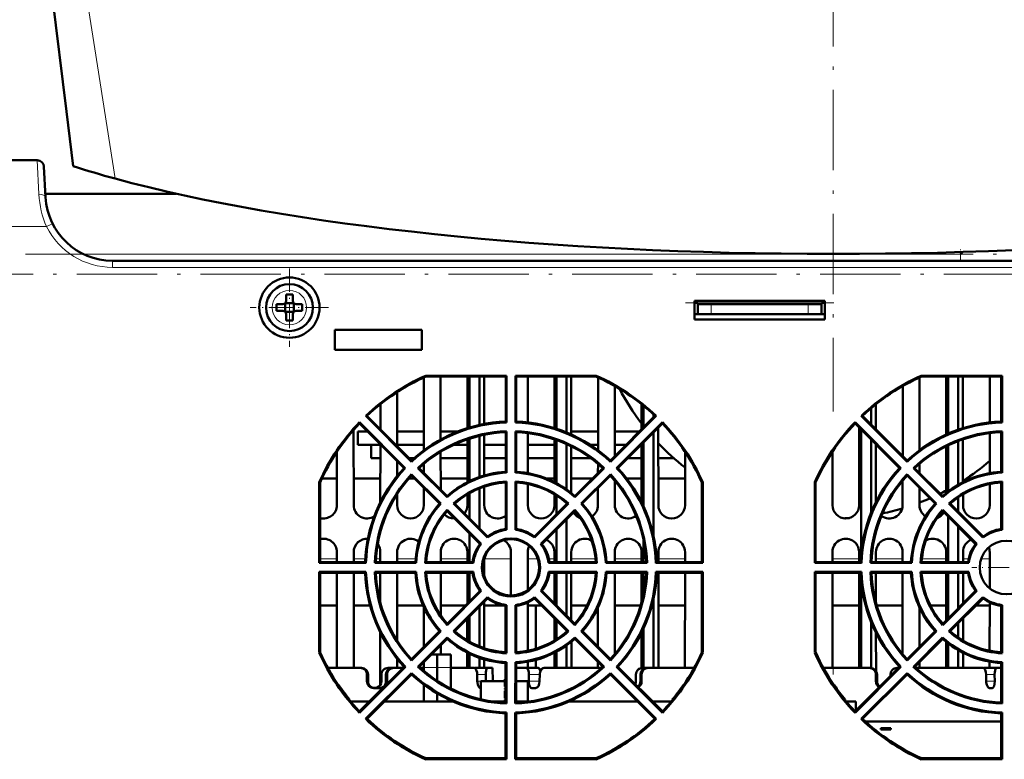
# Model space of a CAD drawing. Extents: x -2065 to 2446, y -2260 to 958.
# Tile 10 of 63: x 275 to 422, y -1972 to -1862. Entities that reach past the tile are written whole.
import ezdxf

# ---------------------------------------------------------------- set-up
doc = ezdxf.new("R2010")
doc.units = 0
doc.linetypes.add('DASHDOT', pattern=[18.5, 12, -3, 0.5, -3])

msp = doc.modelspace()

# ---------------------------------------------------------------- linework, layer by layer
at = {"color": 7, "linetype": 'DASHDOT', "lineweight": 18}
for p, q in [((396.56, -1465.22), (396.56, -1920.22)), ((183.44, -1896.72), (436.99, -1896.72)), ((517.58, -1899.72), (268.12, -1899.72)), ((374.5, -1904.02), (396.63, -1904.02))]:
    msp.add_line(p, q, dxfattribs=at)
at = {"color": 7, "lineweight": 50}
for p, q in [((282.05, -1875.46), (279.57, -1855.22)), ((283.05, -1883.61), (282.05, -1875.46)), ((256.25, -1882.72), (277.69, -1882.72)), ((276.37, -1882.72), (276.35, -1882.72)), ((278.93, -1888.24), (278.69, -1883.66)), ((298.41, -1887.72), (278.9, -1887.72)), ((415.86, -1896.42), (415.57, -1896.72)), ((496.79, -1897.72), (288.91, -1897.72)), ((529.94, -1897.72), (288.92, -1897.72)), ((314.71, -1904.08), (314.7, -1904.07)), ((315.98, -1904.08), (314.71, -1904.08)), ((314.71, -1904.08), (314.71, -1905.35)), ((314.85, -1902.79), (314.85, -1903.72)), ((315.85, -1902.79), (315.85, -1903.72)), ((315.98, -1904.08), (316, -1904.07)), ((315.98, -1904.08), (315.98, -1905.35)), ((395.29, -1903.72), (375.85, -1903.72)), ((375.85, -1903.72), (375.85, -1906.52)), ((376.35, -1904.02), (375.85, -1904.02)), ((376.35, -1904.22), (376.35, -1904.02)), ((394.79, -1904.02), (395.29, -1904.02)), ((394.79, -1904.22), (394.79, -1904.02)), ((395.29, -1906.52), (395.29, -1903.72)), ((313.43, -1904.22), (314.35, -1904.22)), ((313.43, -1905.22), (314.35, -1905.22)), ((314.71, -1905.35), (314.7, -1905.36)), ((314.71, -1905.35), (315.98, -1905.35)), ((315.98, -1905.35), (316, -1905.36)), ((317.27, -1904.22), (316.35, -1904.22)), ((317.27, -1905.22), (316.35, -1905.22)), ((378.35, -1904.22), (376.35, -1904.22)), ((376.35, -1904.22), (376.35, -1905.72)), ((392.79, -1904.22), (378.35, -1904.22)), ((394.79, -1904.22), (392.79, -1904.22)), ((394.79, -1904.22), (394.79, -1905.72)), ((314.85, -1906.64), (314.85, -1905.72)), ((315.85, -1906.64), (315.85, -1905.72)), ((376.35, -1905.72), (375.85, -1905.72)), ((375.85, -1906.52), (395.29, -1906.52)), ((376.35, -1905.72), (378.35, -1905.72)), ((392.79, -1905.72), (378.35, -1905.72)), ((392.79, -1905.72), (394.79, -1905.72)), ((395.29, -1905.72), (394.79, -1905.72)), ((322.13, -1908.02), (322.13, -1911.02)), ((335.13, -1908.02), (322.13, -1908.02)), ((335.13, -1911.02), (335.13, -1908.02)), ((322.13, -1911.02), (335.13, -1911.02)), ((335.43, -1915.14), (335.43, -1926.03)), ((335.71, -1914.89), (335.73, -1915)), ((335.71, -1914.89), (347.76, -1914.89)), ((347.64, -1915), (335.73, -1915)), ((337.93, -1924.42), (337.93, -1915)), ((341.93, -1915), (341.93, -1922.72)), ((342.23, -1915), (342.23, -1922.63)), ((343.73, -1915), (343.73, -1922.24)), ((344.43, -1922.1), (344.43, -1915)), ((347.76, -1914.89), (347.64, -1915)), ((347.64, -1915), (347.64, -1921.74)), ((347.76, -1914.89), (347.76, -1921.86)), ((349.1, -1914.89), (349.22, -1915)), ((349.1, -1921.86), (349.1, -1914.89)), ((349.1, -1914.89), (361.15, -1914.89)), ((361.13, -1915), (349.22, -1915)), ((349.22, -1921.74), (349.22, -1915)), ((350.93, -1921.87), (350.93, -1915)), ((354.93, -1915), (354.93, -1922.72)), ((355.23, -1915), (355.23, -1922.82)), ((356.73, -1915), (356.73, -1923.37)), ((357.43, -1923.67), (357.43, -1915)), ((361.15, -1914.89), (361.13, -1915)), ((361.43, -1915.14), (361.43, -1926.03)), ((409.43, -1926.03), (409.43, -1915.14)), ((409.71, -1914.89), (409.73, -1915)), ((409.71, -1914.89), (421.76, -1914.89)), ((421.64, -1915), (409.73, -1915)), ((413.43, -1915), (413.43, -1923.67)), ((413.73, -1915), (413.73, -1923.54)), ((415.23, -1915), (415.23, -1922.95)), ((415.93, -1922.72), (415.93, -1915)), ((419.93, -1915), (419.93, -1921.87)), ((421.76, -1914.89), (421.64, -1915)), ((421.64, -1915), (421.64, -1921.74)), ((421.76, -1914.89), (421.76, -1921.86)), ((331.43, -1925.4), (331.43, -1917.34)), ((363.93, -1926.89), (363.93, -1916.42)), ((406.93, -1916.42), (406.93, -1926.9)), ((328.93, -1919.15), (328.93, -1922.9)), ((367.93, -1919.15), (367.93, -1922.9)), ((368.23, -1919.39), (368.23, -1922.6)), ((402.23, -1919.72), (402.23, -1922.2)), ((402.93, -1922.9), (402.93, -1919.15)), ((326.75, -1920.89), (326.92, -1920.9)), ((333.59, -1927.73), (326.75, -1920.89)), ((333.59, -1927.56), (326.92, -1920.9)), ((347.64, -1921.74), (347.76, -1921.86)), ((349.22, -1921.74), (349.1, -1921.86)), ((370.11, -1920.89), (363.27, -1927.73)), ((369.93, -1920.9), (363.27, -1927.56)), ((369.73, -1920.7), (369.73, -1921.1)), ((370.11, -1920.89), (369.93, -1920.9)), ((400.75, -1920.89), (400.92, -1920.9)), ((407.59, -1927.73), (400.75, -1920.89)), ((407.59, -1927.56), (400.92, -1920.9)), ((421.64, -1921.74), (421.76, -1921.86)), ((324.94, -1934.22), (324.93, -1922.98)), ((327.01, -1923.22), (325.57, -1923.22)), ((325.57, -1925.22), (325.57, -1923.22)), ((325.81, -1921.84), (332.65, -1928.67)), ((325.81, -1921.84), (325.81, -1922.01)), ((325.81, -1922.01), (332.47, -1928.68)), ((335.43, -1923.22), (331.43, -1923.22)), ((340.51, -1923.22), (337.93, -1923.22)), ((340.51, -1923.22), (337.93, -1923.22)), ((347.64, -1923.32), (347.76, -1923.2)), ((347.76, -1923.2), (347.76, -1929.37)), ((349.22, -1923.32), (349.1, -1923.2)), ((349.1, -1929.37), (349.1, -1923.2)), ((361.43, -1923.22), (357.43, -1923.22)), ((361.43, -1923.22), (357.43, -1923.22)), ((367.61, -1923.22), (363.93, -1923.22)), ((367.61, -1923.22), (363.93, -1923.22)), ((364.21, -1928.67), (371.05, -1921.84)), ((364.39, -1928.68), (371.05, -1922.01)), ((370.44, -1934.22), (370.43, -1922.63)), ((371.05, -1921.84), (371.05, -1922.01)), ((399.81, -1921.84), (406.65, -1928.67)), ((399.81, -1921.84), (399.81, -1922.01)), ((399.81, -1922.01), (406.47, -1928.68)), ((400.43, -1922.63), (400.42, -1934.22)), ((400.73, -1922.93), (400.73, -1941.48)), ((421.64, -1923.32), (421.76, -1923.2)), ((421.76, -1923.2), (421.76, -1929.37)), ((341.93, -1924.38), (341.92, -1930.79)), ((342.23, -1924.28), (342.23, -1930.64)), ((343.73, -1923.86), (343.73, -1930.02)), ((344.43, -1929.79), (344.43, -1923.71)), ((347.64, -1923.32), (347.64, -1929.25)), ((349.22, -1929.25), (349.22, -1923.32)), ((350.93, -1929.45), (350.93, -1923.46)), ((354.93, -1924.38), (354.92, -1930.79)), ((355.23, -1924.48), (355.23, -1930.95)), ((369.73, -1923.33), (369.73, -1938.9)), ((402.23, -1924.43), (402.23, -1935.34)), ((415.23, -1924.63), (415.23, -1931.17)), ((415.93, -1930.79), (415.93, -1924.38)), ((419.93, -1923.46), (419.92, -1929.45)), ((421.64, -1923.32), (421.64, -1929.25)), ((328.93, -1925.22), (325.57, -1925.22)), ((327.57, -1927.22), (327.57, -1925.22)), ((328.93, -1925.13), (328.92, -1933.8)), ((335.43, -1925.22), (331.43, -1925.22)), ((341.93, -1925.22), (339.85, -1925.22)), ((347.64, -1925.22), (344.43, -1925.22)), ((354.93, -1925.22), (350.93, -1925.22)), ((356.73, -1925.09), (356.73, -1931.88)), ((357.44, -1932.42), (357.43, -1925.42)), ((361.43, -1925.22), (360.26, -1925.22)), ((365.61, -1925.22), (363.93, -1925.22)), ((367.93, -1925.22), (367.85, -1925.22)), ((367.93, -1925.14), (367.92, -1933.77)), ((368.23, -1924.83), (368.23, -1934.41)), ((370.66, -1925.22), (370.43, -1925.22)), ((402.94, -1933.77), (402.93, -1925.14)), ((413.43, -1925.42), (413.42, -1932.42)), ((413.73, -1925.27), (413.73, -1932.18)), ((322.43, -1926.26), (322.42, -1934.22)), ((328.93, -1927.22), (327.57, -1927.22)), ((331.43, -1929.88), (331.43, -1927.64)), ((333.97, -1927.22), (333.25, -1927.22)), ((333.59, -1927.56), (333.59, -1927.73)), ((337.94, -1931.9), (337.93, -1926.25)), ((341.93, -1927.22), (337.93, -1927.22)), ((347.64, -1927.22), (344.43, -1927.22)), ((354.93, -1927.22), (350.93, -1927.22)), ((360.38, -1927.22), (357.43, -1927.22)), ((363.27, -1927.56), (363.27, -1927.73)), ((367.93, -1927.22), (365.85, -1927.22)), ((372.75, -1927.22), (370.43, -1927.22)), ((374.43, -1926.25), (374.42, -1934.22)), ((396.44, -1934.22), (396.43, -1926.25)), ((407.59, -1927.56), (407.59, -1927.73)), ((332.47, -1928.68), (332.65, -1928.67)), ((334.71, -1928.68), (334.53, -1928.67)), ((338.89, -1933.04), (334.53, -1928.67)), ((338.9, -1932.87), (334.71, -1928.68)), ((335.43, -1928.05), (335.42, -1929.39)), ((362.33, -1928.67), (357.96, -1933.04)), ((362.15, -1928.68), (357.96, -1932.87)), ((361.43, -1928.04), (361.42, -1929.4)), ((362.15, -1928.68), (362.33, -1928.67)), ((364.39, -1928.68), (364.21, -1928.67)), ((406.47, -1928.68), (406.65, -1928.67)), ((408.71, -1928.68), (408.53, -1928.67)), ((412.89, -1933.04), (408.53, -1928.67)), ((412.9, -1932.87), (408.71, -1928.68)), ((409.43, -1929.4), (409.43, -1928.04)), ((320.2, -1930.22), (322.42, -1930.22)), ((324.93, -1930.22), (328.92, -1930.22)), ((333.21, -1930.22), (334.01, -1930.22)), ((333.59, -1929.62), (337.95, -1933.98)), ((333.59, -1929.8), (333.59, -1929.62)), ((333.59, -1929.8), (337.78, -1933.99)), ((337.93, -1930.22), (341.92, -1930.22)), ((347.64, -1929.25), (347.76, -1929.37)), ((349.22, -1929.25), (349.1, -1929.37)), ((353.66, -1930.22), (354.92, -1930.22)), ((357.43, -1930.22), (360.61, -1930.22)), ((358.9, -1933.98), (363.27, -1929.62)), ((359.08, -1933.99), (363.27, -1929.8)), ((363.27, -1929.8), (363.27, -1929.62)), ((363.94, -1934.22), (363.93, -1930.56)), ((365.69, -1930.22), (367.92, -1930.22)), ((370.43, -1930.22), (374.42, -1930.22)), ((406.92, -1930.56), (406.92, -1934.22)), ((407.59, -1929.62), (411.95, -1933.98)), ((407.59, -1929.8), (407.59, -1929.62)), ((407.59, -1929.8), (411.78, -1933.99)), ((416.46, -1930.22), (417.2, -1930.22)), ((421.64, -1929.25), (421.76, -1929.37)), ((319.79, -1930.79), (319.92, -1930.82)), ((319.79, -1942.85), (319.79, -1930.79)), ((319.92, -1930.82), (319.92, -1942.72)), ((335.42, -1931.63), (335.42, -1934.22)), ((343.73, -1931.71), (343.73, -1937.69)), ((344.44, -1934.22), (344.43, -1931.45)), ((347.64, -1930.83), (347.76, -1930.7)), ((347.64, -1930.83), (347.64, -1937.78)), ((347.76, -1930.7), (347.77, -1937.89)), ((349.09, -1937.89), (349.1, -1930.7)), ((349.22, -1930.83), (349.1, -1930.7)), ((349.22, -1937.78), (349.22, -1930.83)), ((350.94, -1934.22), (350.93, -1931.06)), ((361.42, -1931.64), (361.42, -1934.22)), ((376.94, -1934.22), (376.93, -1930.81)), ((376.93, -1942.72), (376.94, -1930.82)), ((377.06, -1930.79), (376.94, -1930.82)), ((377.06, -1930.79), (377.07, -1942.85)), ((393.79, -1930.79), (393.92, -1930.82)), ((393.79, -1942.85), (393.79, -1930.79)), ((393.92, -1930.81), (393.92, -1934.22)), ((393.92, -1930.82), (393.92, -1942.72)), ((409.44, -1934.22), (409.44, -1931.64)), ((419.92, -1931.06), (419.92, -1934.22)), ((421.64, -1930.83), (421.76, -1930.7)), ((421.64, -1930.83), (421.64, -1937.78)), ((421.76, -1930.7), (421.77, -1937.89)), ((331.44, -1934.22), (331.44, -1932.58)), ((338.9, -1932.87), (338.89, -1933.04)), ((341.92, -1932.6), (341.92, -1934.22)), ((342.23, -1932.42), (342.23, -1936.19)), ((354.92, -1932.59), (354.92, -1934.22)), ((355.23, -1932.78), (355.23, -1935.59)), ((357.96, -1932.87), (357.96, -1933.04)), ((412.9, -1932.87), (412.89, -1933.04)), ((415.23, -1933.05), (415.23, -1935.19)), ((415.94, -1934.22), (415.94, -1932.59)), ((337.78, -1933.99), (337.95, -1933.98)), ((338.9, -1934.92), (343.98, -1940.01)), ((338.9, -1935.11), (338.9, -1934.92)), ((340.02, -1933.99), (339.84, -1933.98)), ((344.92, -1939.07), (339.84, -1933.98)), ((344.93, -1938.9), (340.02, -1933.99)), ((356.84, -1933.99), (351.93, -1938.9)), ((357.02, -1933.98), (351.94, -1939.07)), ((352.87, -1940.01), (357.96, -1934.92)), ((356.73, -1933.89), (356.73, -1934.09)), ((356.84, -1933.99), (357.02, -1933.98)), ((357.96, -1935.11), (357.96, -1934.92)), ((359.08, -1933.99), (358.9, -1933.98)), ((376.94, -1934.24), (376.94, -1934.22)), ((393.92, -1934.22), (393.92, -1934.25)), ((411.78, -1933.99), (411.95, -1933.98)), ((412.9, -1934.92), (417.98, -1940.01)), ((412.9, -1935.11), (412.9, -1934.92)), ((414.02, -1933.99), (413.84, -1933.98)), ((418.92, -1939.07), (413.84, -1933.98)), ((418.93, -1938.9), (414.02, -1933.99)), ((338.9, -1935.11), (343.81, -1940.02)), ((340, -1936.21), (339.93, -1936.21)), ((341.54, -1935.39), (341.49, -1935.45)), ((353.05, -1940.02), (357.96, -1935.11)), ((356.73, -1936.34), (356.73, -1942.72)), ((357.82, -1935.39), (357.76, -1935.31)), ((412.9, -1935.11), (417.81, -1940.02)), ((413.1, -1935.31), (413.04, -1935.39)), ((413.73, -1935.94), (413.73, -1942.72)), ((347.64, -1937.78), (347.77, -1937.89)), ((349.22, -1937.78), (349.09, -1937.89)), ((355.23, -1937.84), (355.23, -1942.72)), ((415.23, -1937.44), (415.23, -1942.72)), ((421.64, -1937.78), (421.77, -1937.89)), ((342.23, -1938.44), (342.23, -1942.72)), ((344.93, -1938.9), (344.92, -1939.07)), ((351.93, -1938.9), (351.94, -1939.07)), ((418.93, -1938.9), (418.92, -1939.07)), ((328.53, -1940.03), (328.54, -1940.04)), ((343.73, -1939.94), (343.73, -1940.13)), ((343.81, -1940.02), (343.98, -1940.01)), ((353.05, -1940.02), (352.87, -1940.01)), ((368.23, -1939.49), (368.23, -1942.72)), ((417.81, -1940.02), (417.98, -1940.01)), ((322.42, -1941.22), (322.42, -1942.72)), ((324.94, -1942.72), (324.94, -1941.22)), ((328.92, -1941.22), (328.92, -1942.72)), ((331.44, -1942.72), (331.44, -1941.22)), ((337.94, -1942.72), (337.94, -1941.22)), ((341.92, -1941.22), (341.92, -1942.72)), ((344.44, -1944.84), (344.44, -1942.19)), ((348.42, -1941.22), (348.42, -1947.72)), ((350.94, -1946.89), (350.94, -1941.22)), ((354.92, -1941.22), (354.92, -1942.72)), ((357.44, -1942.72), (357.44, -1941.22)), ((363.94, -1942.72), (363.94, -1941.22)), ((367.92, -1941.22), (367.92, -1942.72)), ((370.44, -1942.72), (370.44, -1941.22)), ((374.42, -1941.22), (374.42, -1942.72)), ((396.44, -1942.72), (396.44, -1941.22)), ((400.42, -1941.22), (400.42, -1942.72)), ((402.94, -1942.72), (402.94, -1941.22)), ((406.92, -1941.22), (406.92, -1942.72)), ((413.42, -1941.22), (413.42, -1942.72)), ((415.94, -1942.72), (415.94, -1941.22)), ((419.92, -1941.22), (419.92, -1946.63)), ((319.92, -1942.72), (319.79, -1942.85)), ((326.78, -1942.85), (319.79, -1942.85)), ((326.65, -1942.72), (319.92, -1942.72)), ((326.65, -1942.72), (326.78, -1942.85)), ((328.24, -1942.72), (328.1, -1942.85)), ((334.28, -1942.85), (328.1, -1942.85)), ((334.16, -1942.72), (328.24, -1942.72)), ((334.16, -1942.72), (334.28, -1942.85)), ((335.75, -1942.72), (335.61, -1942.85)), ((342.81, -1942.85), (335.61, -1942.85)), ((342.69, -1942.72), (335.75, -1942.72)), ((342.69, -1942.72), (342.81, -1942.85)), ((354.17, -1942.72), (354.05, -1942.85)), ((361.25, -1942.85), (354.05, -1942.85)), ((361.11, -1942.72), (354.17, -1942.72)), ((361.11, -1942.72), (361.25, -1942.85)), ((362.7, -1942.72), (362.58, -1942.85)), ((368.76, -1942.85), (362.58, -1942.85)), ((368.62, -1942.72), (362.7, -1942.72)), ((368.62, -1942.72), (368.76, -1942.85)), ((370.21, -1942.72), (370.08, -1942.85)), ((377.07, -1942.85), (370.08, -1942.85)), ((376.93, -1942.72), (370.21, -1942.72)), ((376.93, -1942.72), (377.07, -1942.85)), ((393.92, -1942.72), (393.79, -1942.85)), ((400.78, -1942.85), (393.79, -1942.85)), ((400.65, -1942.72), (393.92, -1942.72)), ((400.65, -1942.72), (400.78, -1942.85)), ((402.24, -1942.72), (402.1, -1942.85)), ((408.28, -1942.85), (402.1, -1942.85)), ((408.16, -1942.72), (402.24, -1942.72)), ((408.16, -1942.72), (408.28, -1942.85)), ((409.75, -1942.72), (409.61, -1942.85)), ((416.81, -1942.85), (409.61, -1942.85)), ((416.69, -1942.72), (409.75, -1942.72)), ((416.69, -1942.72), (416.81, -1942.85)), ((319.79, -1944.18), (326.78, -1944.18)), ((319.93, -1944.31), (319.79, -1944.18)), ((319.79, -1956.24), (319.79, -1944.18)), ((319.93, -1944.31), (326.65, -1944.31)), ((319.93, -1944.31), (319.93, -1956.21)), ((322.42, -1944.31), (322.41, -1958.52)), ((324.95, -1958.52), (324.94, -1944.31)), ((326.65, -1944.31), (326.78, -1944.18)), ((328.1, -1944.18), (334.28, -1944.18)), ((328.24, -1944.31), (328.1, -1944.18)), ((328.24, -1944.31), (334.16, -1944.31)), ((328.92, -1944.31), (328.92, -1948.75)), ((331.45, -1954.45), (331.44, -1944.31)), ((334.16, -1944.31), (334.28, -1944.18)), ((335.61, -1944.18), (342.81, -1944.18)), ((335.75, -1944.31), (335.61, -1944.18)), ((335.75, -1944.31), (342.69, -1944.31)), ((337.94, -1950.69), (337.94, -1944.31)), ((341.92, -1944.31), (341.92, -1948.9)), ((342.23, -1944.31), (342.23, -1948.59)), ((342.69, -1944.31), (342.81, -1944.18)), ((354.05, -1944.18), (361.25, -1944.18)), ((354.17, -1944.31), (354.05, -1944.18)), ((354.17, -1944.31), (361.11, -1944.31)), ((354.92, -1944.31), (354.92, -1948.88)), ((355.23, -1944.31), (355.23, -1949.19)), ((356.73, -1944.31), (356.73, -1950.69)), ((357.44, -1951.4), (357.44, -1944.31)), ((361.11, -1944.31), (361.25, -1944.18)), ((362.58, -1944.18), (368.76, -1944.18)), ((362.7, -1944.31), (362.58, -1944.18)), ((362.7, -1944.31), (368.62, -1944.31)), ((363.95, -1956.45), (363.94, -1944.31)), ((367.92, -1944.31), (367.92, -1948.85)), ((368.23, -1944.31), (368.23, -1947.53)), ((368.62, -1944.31), (368.76, -1944.18)), ((370.08, -1944.18), (377.07, -1944.18)), ((370.21, -1944.31), (370.08, -1944.18)), ((370.21, -1944.31), (376.93, -1944.31)), ((370.45, -1958.52), (370.44, -1944.31)), ((374.42, -1944.31), (374.41, -1958.52)), ((376.93, -1944.31), (377.07, -1944.18)), ((376.93, -1956.21), (376.93, -1944.31)), ((377.07, -1944.18), (377.07, -1956.24)), ((393.79, -1944.18), (400.78, -1944.18)), ((393.93, -1944.31), (393.79, -1944.18)), ((393.79, -1956.24), (393.79, -1944.18)), ((393.93, -1944.31), (400.65, -1944.31)), ((393.93, -1944.31), (393.93, -1956.21)), ((396.45, -1958.52), (396.44, -1944.31)), ((400.42, -1944.31), (400.41, -1958.52)), ((400.65, -1944.31), (400.78, -1944.18)), ((402.1, -1944.18), (408.28, -1944.18)), ((402.24, -1944.31), (402.1, -1944.18)), ((402.24, -1944.31), (408.16, -1944.31)), ((402.94, -1948.85), (402.94, -1944.31)), ((406.92, -1944.31), (406.91, -1956.45)), ((408.16, -1944.31), (408.28, -1944.18)), ((409.61, -1944.18), (416.81, -1944.18)), ((409.75, -1944.31), (409.61, -1944.18)), ((409.75, -1944.31), (416.69, -1944.31)), ((413.42, -1944.31), (413.41, -1951.4)), ((413.73, -1944.31), (413.73, -1951.09)), ((415.23, -1944.31), (415.23, -1949.59)), ((415.94, -1948.88), (415.94, -1944.31)), ((416.69, -1944.31), (416.81, -1944.18)), ((400.73, -1945.56), (400.73, -1958.52)), ((343.81, -1947.01), (338.9, -1951.92)), ((343.99, -1947.02), (338.9, -1952.12)), ((339.83, -1953.05), (344.92, -1947.96)), ((340.03, -1953.04), (344.93, -1948.14)), ((343.73, -1946.91), (343.73, -1947.09)), ((343.81, -1947.01), (343.99, -1947.02)), ((344.93, -1948.14), (344.92, -1947.96)), ((351.93, -1948.14), (351.94, -1947.96)), ((351.93, -1948.14), (356.83, -1953.04)), ((351.94, -1947.96), (357.03, -1953.05)), ((353.05, -1947.01), (352.87, -1947.02)), ((357.96, -1952.12), (352.87, -1947.02)), ((357.96, -1951.92), (353.05, -1947.01)), ((369.73, -1948.14), (369.73, -1958.52)), ((417.81, -1947.01), (412.9, -1951.92)), ((417.99, -1947.02), (412.9, -1952.12)), ((413.83, -1953.05), (418.92, -1947.96)), ((414.03, -1953.04), (418.93, -1948.14)), ((417.81, -1947.01), (417.99, -1947.02)), ((418.93, -1948.14), (418.92, -1947.96)), ((319.93, -1949.22), (322.42, -1949.22)), ((324.94, -1949.22), (327.39, -1949.22)), ((331.44, -1949.22), (335.32, -1949.22)), ((335.42, -1949.44), (335.41, -1955.4)), ((337.94, -1949.22), (341.6, -1949.22)), ((343.73, -1949.34), (343.73, -1955.32)), ((344.45, -1955.58), (344.44, -1948.63)), ((344.44, -1949.22), (347.37, -1949.22)), ((347.63, -1949.26), (347.77, -1949.14)), ((347.63, -1949.26), (347.63, -1956.19)), ((347.77, -1949.14), (347.77, -1956.34)), ((349.23, -1949.26), (349.09, -1949.14)), ((349.09, -1956.34), (349.09, -1949.14)), ((349.23, -1956.19), (349.23, -1949.26)), ((350.95, -1955.96), (350.94, -1948.74)), ((350.94, -1949.22), (351.98, -1949.22)), ((351.98, -1949.22), (353, -1949.22)), ((352.12, -1949.22), (352.12, -1955.67)), ((357.44, -1949.22), (359.78, -1949.22)), ((361.42, -1949.5), (361.41, -1955.37)), ((363.94, -1949.22), (367.81, -1949.22)), ((370.44, -1949.22), (374.42, -1949.22)), ((396.44, -1949.22), (400.42, -1949.22)), ((403.05, -1949.22), (406.92, -1949.22)), ((409.45, -1955.37), (409.44, -1949.5)), ((411.08, -1949.22), (413.42, -1949.22)), ((417.86, -1949.22), (419.92, -1949.22)), ((419.92, -1948.74), (419.91, -1955.96)), ((421.63, -1949.26), (421.77, -1949.14)), ((421.63, -1949.26), (421.63, -1956.19)), ((421.77, -1949.14), (421.77, -1956.34)), ((341.91, -1951.16), (341.91, -1954.42)), ((342.23, -1950.84), (342.23, -1954.6)), ((354.91, -1951.13), (354.91, -1954.44)), ((415.95, -1954.44), (415.94, -1951.13)), ((338.9, -1951.92), (338.9, -1952.12)), ((355.23, -1951.45), (355.23, -1954.24)), ((357.96, -1951.92), (357.96, -1952.12)), ((368.23, -1952.63), (368.23, -1958.52)), ((402.23, -1951.71), (402.23, -1958.52)), ((412.9, -1951.92), (412.9, -1952.12)), ((415.23, -1951.85), (415.23, -1953.98)), ((328.91, -1953.23), (328.91, -1961.1)), ((337.77, -1953.05), (333.59, -1957.22)), ((337.96, -1953.05), (333.59, -1957.43)), ((334.52, -1958.36), (338.89, -1953.98)), ((337.77, -1953.05), (337.96, -1953.05)), ((338.9, -1954.18), (338.89, -1953.98)), ((340.03, -1953.04), (339.83, -1953.05)), ((356.73, -1952.95), (356.73, -1953.13)), ((356.83, -1953.04), (357.03, -1953.05)), ((357.96, -1953.98), (362.34, -1958.36)), ((357.96, -1954.18), (357.96, -1953.98)), ((359.09, -1953.05), (358.9, -1953.05)), ((363.27, -1957.43), (358.9, -1953.05)), ((363.27, -1957.22), (359.09, -1953.05)), ((367.91, -1953.29), (367.91, -1958.53)), ((402.95, -1958.99), (402.94, -1953.29)), ((411.77, -1953.05), (407.59, -1957.22)), ((411.96, -1953.05), (407.59, -1957.43)), ((408.52, -1958.36), (412.89, -1953.98)), ((411.77, -1953.05), (411.96, -1953.05)), ((412.9, -1954.18), (412.89, -1953.98)), ((414.03, -1953.04), (413.83, -1953.05)), ((334.72, -1958.35), (338.9, -1954.18)), ((337.95, -1956.52), (337.95, -1955.13)), ((356.73, -1955.16), (356.73, -1958.52)), ((357.45, -1958.52), (357.45, -1954.61)), ((357.96, -1954.18), (362.14, -1958.35)), ((408.72, -1958.35), (412.9, -1954.18)), ((413.41, -1954.61), (413.41, -1958.52)), ((413.73, -1954.86), (413.73, -1958.52)), ((319.79, -1956.24), (319.93, -1956.21)), ((336.56, -1956.52), (337.43, -1956.52)), ((337.43, -1958.48), (337.43, -1956.52)), ((339.43, -1956.52), (337.43, -1956.52)), ((339.43, -1958.48), (339.43, -1956.52)), ((341.91, -1956.24), (341.91, -1958.52)), ((342.23, -1956.4), (342.23, -1958.52)), ((343.73, -1957.02), (343.73, -1958.52)), ((347.63, -1956.19), (347.77, -1956.34)), ((349.23, -1956.19), (349.09, -1956.34)), ((354.91, -1956.26), (354.91, -1958.52)), ((355.23, -1956.1), (355.23, -1958.52)), ((377.07, -1956.24), (376.93, -1956.21)), ((393.79, -1956.24), (393.93, -1956.21)), ((415.23, -1955.87), (415.23, -1958.52)), ((415.95, -1958.52), (415.95, -1956.26)), ((421.63, -1956.19), (421.77, -1956.34)), ((325.93, -1958.52), (321.07, -1958.52)), ((332.46, -1958.35), (325.81, -1965)), ((332.66, -1958.36), (325.81, -1965.21)), ((326.11, -1958.52), (325.93, -1958.52)), ((330.09, -1958.52), (330.75, -1958.52)), ((330.75, -1958.52), (330.93, -1958.52)), ((332.3, -1958.52), (330.93, -1958.52)), ((331.45, -1958.52), (331.45, -1957.18)), ((332.46, -1958.35), (332.66, -1958.36)), ((333.59, -1957.22), (333.59, -1957.43)), ((334.72, -1958.35), (334.52, -1958.36)), ((335.43, -1958.52), (334.9, -1958.52)), ((335.41, -1957.67), (335.41, -1958.52)), ((335.43, -1957.65), (335.43, -1958.48)), ((335.43, -1958.98), (335.43, -1958.48)), ((337.43, -1958.48), (337.43, -1960.46)), ((339.43, -1958.48), (339.43, -1961.6)), ((341.01, -1958.52), (339.46, -1958.52)), ((342.85, -1958.52), (341.01, -1958.52)), ((344.96, -1958.52), (343.08, -1958.52)), ((344.45, -1958.52), (344.45, -1957.25)), ((345.69, -1958.52), (344.96, -1958.52)), ((345.72, -1960.52), (345.69, -1958.52)), ((345.72, -1960.52), (345.69, -1958.52)), ((347.63, -1957.79), (347.77, -1957.66)), ((347.63, -1957.79), (347.63, -1963.7)), ((347.77, -1957.66), (347.77, -1963.85)), ((349.08, -1963.85), (349.09, -1957.66)), ((349.23, -1957.79), (349.09, -1957.66)), ((349.23, -1963.7), (349.23, -1957.79)), ((350.69, -1958.52), (349.23, -1958.52)), ((350.69, -1958.52), (352.46, -1958.52)), ((350.95, -1958.52), (350.95, -1957.59)), ((352.12, -1957.33), (352.12, -1958.52)), ((353.85, -1958.52), (353.37, -1958.52)), ((361.96, -1958.52), (353.85, -1958.52)), ((361.41, -1957.63), (361.41, -1958.52)), ((362.14, -1958.35), (362.34, -1958.36)), ((363.27, -1957.22), (363.27, -1957.43)), ((364.4, -1958.35), (364.2, -1958.36)), ((371.05, -1965.21), (364.2, -1958.36)), ((371.05, -1965), (364.4, -1958.35)), ((368.09, -1958.52), (368.75, -1958.52)), ((368.75, -1958.52), (368.93, -1958.52)), ((375.79, -1958.52), (368.93, -1958.52)), ((401.93, -1958.52), (395.07, -1958.52)), ((406.46, -1958.35), (399.81, -1965)), ((406.66, -1958.36), (399.81, -1965.21)), ((402.11, -1958.52), (401.93, -1958.52)), ((406.09, -1958.52), (406.3, -1958.52)), ((406.46, -1958.35), (406.66, -1958.36)), ((407.59, -1957.22), (407.59, -1957.43)), ((408.72, -1958.35), (408.52, -1958.36)), ((417.01, -1958.52), (408.9, -1958.52)), ((409.45, -1958.52), (409.45, -1957.63)), ((418.85, -1958.52), (417.01, -1958.52)), ((420.96, -1958.52), (419.08, -1958.52)), ((419.91, -1957.59), (419.91, -1958.52)), ((421.63, -1958.52), (420.96, -1958.52)), ((421.63, -1957.79), (421.77, -1957.66)), ((421.63, -1957.79), (421.63, -1963.7)), ((421.77, -1957.66), (421.77, -1963.85)), ((326.73, -1966.14), (333.59, -1959.29)), ((326.92, -1960.52), (326.92, -1959.52)), ((326.94, -1966.14), (333.59, -1959.49)), ((327.1, -1959.52), (327.1, -1960.52)), ((327.1, -1959.52), (327.1, -1960.52)), ((329.1, -1959.52), (329.1, -1960.52)), ((329.76, -1959.52), (329.76, -1960.52)), ((329.93, -1959.52), (329.94, -1960.52)), ((333.59, -1959.49), (333.59, -1959.29)), ((343.39, -1959.52), (343.4, -1960.52)), ((344.66, -1959.52), (344.68, -1960.52)), ((351.11, -1959.52), (351.09, -1960.52)), ((352.73, -1959.52), (352.71, -1960.52)), ((363.27, -1959.29), (370.13, -1966.14)), ((363.27, -1959.49), (363.27, -1959.29)), ((363.27, -1959.49), (369.91, -1966.14)), ((367.1, -1959.52), (367.1, -1960.52)), ((367.76, -1959.52), (367.76, -1960.52)), ((367.93, -1959.52), (367.94, -1960.52)), ((400.73, -1966.14), (407.59, -1959.29)), ((400.94, -1966.14), (407.59, -1959.49)), ((402.92, -1960.52), (402.92, -1959.52)), ((403.1, -1959.52), (403.1, -1960.52)), ((403.1, -1959.52), (403.1, -1960.52)), ((405.1, -1959.52), (405.1, -1959.72)), ((407.59, -1959.49), (407.59, -1959.29)), ((419.39, -1959.52), (419.4, -1960.52)), ((420.66, -1959.52), (420.68, -1960.52)), ((322.73, -1961.2), (322.73, -1961.1)), ((335.43, -1963.52), (335.43, -1961.02)), ((343.93, -1960.52), (347.43, -1960.52)), ((343.93, -1960.52), (343.93, -1963.21)), ((347.63, -1960.52), (347.43, -1960.52)), ((350.93, -1960.52), (349.23, -1960.52)), ((350.93, -1963.52), (350.93, -1960.52)), ((374.13, -1961.2), (374.13, -1961.1)), ((396.73, -1961.2), (396.73, -1961.1)), ((328.43, -1961.52), (327.92, -1961.52)), ((328.94, -1961.52), (328.43, -1961.52)), ((337.43, -1962.34), (337.43, -1963.52)), ((343.93, -1961.52), (343.89, -1961.52)), ((352.11, -1961.52), (351.56, -1961.52)), ((420.32, -1961.52), (419.89, -1961.52)), ((324.33, -1963.33), (324.33, -1963.24)), ((324.49, -1963.52), (327.3, -1963.52)), ((329.56, -1963.52), (339.75, -1963.52)), ((339.43, -1963.37), (339.43, -1963.52)), ((345.61, -1963.52), (347.63, -1963.52)), ((347.63, -1963.7), (347.77, -1963.85)), ((349.23, -1963.7), (349.08, -1963.85)), ((349.23, -1963.52), (351.25, -1963.52)), ((357.11, -1963.52), (367.3, -1963.52)), ((369.56, -1963.52), (372.37, -1963.52)), ((372.53, -1963.33), (372.53, -1963.24)), ((398.33, -1963.33), (398.33, -1963.24)), ((398.49, -1963.52), (399.93, -1963.52)), ((399.93, -1963.52), (399.93, -1964.88)), ((421.63, -1963.7), (421.77, -1963.85)), ((325.81, -1965.21), (325.81, -1965)), ((347.63, -1965.3), (347.77, -1965.16)), ((347.63, -1965.3), (347.63, -1972.01)), ((347.77, -1965.16), (347.78, -1972.16)), ((349.23, -1965.3), (349.08, -1965.16)), ((349.08, -1972.16), (349.08, -1965.16)), ((349.23, -1972.01), (349.23, -1965.3)), ((371.05, -1965.21), (371.05, -1965)), ((399.81, -1965.21), (399.81, -1965)), ((421.63, -1965.3), (421.77, -1965.16)), ((421.63, -1965.3), (421.63, -1972.01)), ((421.77, -1965.16), (421.78, -1972.16)), ((326.73, -1966.14), (326.94, -1966.14)), ((370.13, -1966.14), (369.91, -1966.14)), ((400.73, -1966.14), (400.94, -1966.14)), ((401.35, -1966.52), (421.63, -1966.52)), ((421.63, -1966.52), (401.35, -1966.52)), ((403.68, -1967.52), (403.68, -1967.69)), ((405.18, -1967.52), (403.68, -1967.52)), ((405.18, -1967.69), (403.68, -1967.69)), ((405.18, -1967.52), (405.18, -1967.69)), ((335.7, -1972.16), (335.73, -1972.01)), ((347.78, -1972.16), (335.7, -1972.16)), ((335.73, -1972.01), (347.63, -1972.01)), ((347.78, -1972.16), (347.63, -1972.01)), ((349.08, -1972.16), (349.23, -1972.01)), ((361.16, -1972.16), (349.08, -1972.16)), ((349.23, -1972.01), (361.12, -1972.01)), ((361.16, -1972.16), (361.12, -1972.01)), ((409.7, -1972.16), (409.73, -1972.01)), ((421.78, -1972.16), (409.7, -1972.16)), ((409.73, -1972.01), (421.63, -1972.01)), ((421.78, -1972.16), (421.63, -1972.01))]:
    msp.add_line(p, q, dxfattribs=at)
at = {"color": 7, "lineweight": 18}
for p, q in [((286.27, -1866.1), (284.55, -1855.22)), ((289.33, -1885.47), (286.27, -1866.1)), ((277.93, -1887.8), (277.69, -1882.72)), ((278.93, -1888.23), (278.93, -1888.24)), ((256.18, -1892.63), (279.08, -1892.63)), ((396.11, -1896.72), (284.56, -1896.72)), ((415.57, -1896.72), (397.02, -1896.72)), ((415.57, -1896.72), (415.57, -1897.72)), ((288.92, -1897.72), (288.92, -1898.71)), ((529.94, -1898.71), (288.92, -1898.71)), ((376.35, -1904.02), (394.79, -1904.02)), ((378.35, -1904.22), (378.35, -1905.72)), ((392.79, -1904.22), (392.79, -1905.72)), ((319.92, -1942.22), (322.42, -1942.22)), ((324.94, -1942.22), (326.67, -1942.22)), ((328.27, -1942.22), (328.92, -1942.22)), ((331.44, -1942.22), (334.19, -1942.22)), ((337.94, -1942.22), (341.92, -1942.22)), ((344.44, -1942.22), (348.42, -1942.22)), ((350.94, -1942.22), (352.43, -1942.22)), ((354.08, -1942.22), (354.92, -1942.22)), ((357.44, -1942.22), (361.07, -1942.22)), ((363.94, -1942.22), (367.92, -1942.22)), ((370.44, -1942.22), (374.42, -1942.22)), ((396.44, -1942.22), (400.42, -1942.22)), ((402.94, -1942.22), (406.92, -1942.22)), ((409.79, -1942.22), (413.42, -1942.22)), ((415.94, -1942.22), (416.78, -1942.22)), ((418.65, -1942.22), (419.92, -1942.22)), ((335.43, -1958.48), (337.43, -1958.48)), ((339.43, -1958.48), (337.43, -1958.48)), ((327.1, -1959.52), (326.92, -1959.52)), ((329.76, -1959.52), (329.93, -1959.52)), ((344.66, -1959.52), (343.39, -1959.52)), ((351.11, -1959.52), (352.73, -1959.52)), ((367.76, -1959.52), (367.93, -1959.52)), ((403.1, -1959.52), (402.92, -1959.52)), ((420.66, -1959.52), (419.39, -1959.52)), ((326.92, -1960.52), (327.1, -1960.52)), ((329.76, -1960.52), (329.94, -1960.52)), ((343.4, -1960.52), (344.68, -1960.52)), ((351.09, -1960.52), (352.71, -1960.52)), ((367.76, -1960.52), (367.94, -1960.52)), ((402.92, -1960.52), (403.1, -1960.52)), ((419.4, -1960.52), (420.68, -1960.52))]:
    msp.add_line(p, q, dxfattribs=at)
at = {"color": 7, "linetype": 'DASHDOT', "lineweight": 18, "ltscale": 0.048856}
msp.add_line((415.57, -1897.88), (415.57, -1895.93), dxfattribs=at)
at = {"color": 7, "linetype": 'DASHDOT', "lineweight": 18, "ltscale": 0.292499}
msp.add_line((315.35, -1898.87), (315.35, -1910.57), dxfattribs=at)
at = {"color": 7, "linetype": 'DASHDOT', "lineweight": 18, "ltscale": 0.045013}
for p, q in [((378.35, -1904.07), (378.35, -1905.87)), ((392.79, -1904.07), (392.79, -1905.87))]:
    msp.add_line(p, q, dxfattribs=at)
at = {"color": 7, "linetype": 'DASHDOT', "lineweight": 18, "ltscale": 0.2925}
msp.add_line((321.2, -1904.72), (309.5, -1904.72), dxfattribs=at)
at = {"color": 7, "linetype": 'DASHDOT', "lineweight": 18, "ltscale": 0.079227}
msp.add_line((396.57, -1930.13), (396.57, -1926.96), dxfattribs=at)
at = {"color": 7, "linetype": 'DASHDOT', "lineweight": 18, "ltscale": 0.260001}
msp.add_line((427.63, -1943.52), (417.23, -1943.52), dxfattribs=at)
at = {"color": 7, "linetype": 'DASHDOT', "lineweight": 18, "ltscale": 0.289285}
msp.add_line((396.57, -1959.48), (396.57, -1947.91), dxfattribs=at)
at = {"color": 7, "linetype": 'DASHDOT', "lineweight": 18, "ltscale": 0.090002}
msp.add_line((347.43, -1960.22), (347.43, -1963.82), dxfattribs=at)
at = {"color": 7, "lineweight": 18}
msp.add_lwpolyline([(279.08, -1892.63), (279.97, -1892.19), (279.98, -1892.19)], dxfattribs=at)
at = {"color": 7, "lineweight": 50}
for points in [[(343.39, -1959.52), (343.36, -1959.21), (343.29, -1958.94), (343.23, -1958.81), (343.1, -1958.63), (342.93, -1958.53), (342.85, -1958.52)], [(344.96, -1958.52), (344.9, -1958.54), (344.87, -1958.57), (344.8, -1958.68), (344.73, -1958.89), (344.68, -1959.16), (344.66, -1959.52)], [(351.11, -1959.52), (351.09, -1959.21), (351.03, -1958.94), (350.93, -1958.71), (350.86, -1958.6), (350.78, -1958.54), (350.69, -1958.52)], [(352.46, -1958.52), (352.55, -1958.54), (352.63, -1958.6), (352.7, -1958.7), (352.82, -1958.99)], [(352.69, -1958.68), (352.62, -1958.59), (352.54, -1958.53), (352.46, -1958.52)], [(352.46, -1958.52), (352.55, -1958.54), (352.63, -1958.6), (352.7, -1958.7), (352.82, -1958.99)], [(352.69, -1958.68), (352.62, -1958.59), (352.54, -1958.53), (352.46, -1958.52)], [(353.37, -1958.52), (353.17, -1958.57), (352.99, -1958.71), (352.85, -1958.93), (352.74, -1959.35), (352.73, -1959.52)], [(352.83, -1958.98), (352.91, -1958.82), (353.06, -1958.64), (353.24, -1958.54), (353.37, -1958.52)], [(352.9, -1958.83), (353.04, -1958.65), (353.21, -1958.55), (353.37, -1958.52)], [(419.39, -1959.52), (419.36, -1959.21), (419.29, -1958.94), (419.23, -1958.81), (419.1, -1958.63), (418.93, -1958.53), (418.85, -1958.52)], [(420.96, -1958.52), (420.9, -1958.54), (420.87, -1958.57), (420.8, -1958.68), (420.73, -1958.89), (420.68, -1959.16), (420.66, -1959.52)], [(353.13, -1958.59), (352.93, -1958.79), (352.82, -1958.99)], [(343.89, -1961.52), (343.8, -1961.49), (343.7, -1961.43), (343.62, -1961.33), (343.48, -1961.04), (343.41, -1960.68), (343.4, -1960.52)], [(351.56, -1961.52), (351.41, -1961.47), (351.28, -1961.33), (351.15, -1961.04), (351.1, -1960.68), (351.09, -1960.52)], [(352.71, -1960.52), (352.66, -1960.89), (352.52, -1961.23), (352.37, -1961.41), (352.19, -1961.51), (352.11, -1961.52)], [(419.89, -1961.52), (419.8, -1961.49), (419.7, -1961.43), (419.62, -1961.33), (419.48, -1961.04), (419.41, -1960.68), (419.4, -1960.52)], [(420.68, -1960.52), (420.66, -1960.89), (420.59, -1961.23), (420.46, -1961.45), (420.38, -1961.51), (420.32, -1961.52)]]:
    msp.add_lwpolyline(points, dxfattribs=at)
for centre, radius in [((315.35, -1904.72), 4.5), ((315.35, -1904.72), 3.5), ((422.43, -1943.52), 4)]:
    msp.add_circle(centre, radius, dxfattribs=at)
at = {"color": 7, "lineweight": 18}
msp.add_circle((315.35, -1904.72), 2.57, dxfattribs=at)
at = {"color": 7, "lineweight": 50}
for centre, radius, start, end in [((277.69, -1883.72), 1, 3, 90), ((327.63, -1744.91), 145.68, 252.1832, 254.7576), ((288.92, -1887.72), 10, 183.0006, 270), ((314.35, -1903.72), 0.5, 270, 0), ((315.35, -1919.79), 17.01, 89.9932, 91.6779), ((315.35, -1919.92), 17.14, 88.3285, 90.0004), ((316.35, -1903.72), 0.5, 180, 270), ((330.42, -1904.71), 17.01, 178.322, 180.0069), ((330.42, -1904.72), 17.01, 179.9931, 181.678), ((314.35, -1905.72), 0.5, 0, 90), ((316.35, -1905.72), 0.5, 90, 180), ((300.14, -1904.72), 17.13, 358.3286, 1.6729), ((315.35, -1889.64), 17.01, 268.3221, 270.0068), ((315.35, -1889.51), 17.14, 269.9996, 271.6715), ((348.43, -1943.53), 31.34, 113.9543, 133.7652), ((348.43, -1943.51), 31.2, 114.0139, 133.5638), ((348.43, -1943.51), 31.2, 46.4362, 65.9861), ((348.43, -1943.53), 31.34, 46.2348, 66.0457), ((422.43, -1943.53), 31.34, 113.9543, 133.7652), ((422.43, -1943.51), 31.2, 114.0139, 133.5638), ((396.57, -1900.22), 36, 207.503, 217.2988), ((348.43, -1943.52), 21.8, 92.0748, 132.9082), ((348.43, -1943.52), 21.8, 47.0918, 87.9252), ((422.43, -1943.52), 21.8, 92.0748, 132.9082), ((348.43, -1943.53), 31.34, 136.2096, 156.0246), ((348.43, -1943.51), 31.2, 136.4615, 156.0073), ((348.43, -1943.51), 21.66, 91.7679, 133.2492), ((348.43, -1943.52), 20.34, 91.8818, 133.1106), ((348.43, -1943.51), 21.66, 46.7508, 88.2321), ((348.43, -1943.52), 20.34, 46.8894, 88.1182), ((348.43, -1943.53), 31.34, 23.9754, 43.7904), ((348.43, -1943.51), 31.2, 23.9927, 43.5385), ((422.43, -1943.53), 31.34, 136.2096, 156.0246), ((422.43, -1943.51), 31.2, 136.4615, 156.0073), ((422.43, -1943.51), 21.66, 91.7679, 133.2492), ((422.43, -1943.52), 20.34, 91.8818, 133.1106), ((348.43, -1943.51), 20.2, 92.2396, 132.768), ((348.43, -1943.51), 20.2, 47.2319, 87.7603), ((422.43, -1943.51), 20.2, 92.2396, 132.768), ((396.57, -1900.22), 36, 223.4532, 232.0471), ((396.57, -1900.22), 36, 302.5492, 310.4578), ((348.43, -1943.52), 21.8, 137.068, 177.8909), ((348.43, -1943.51), 21.66, 136.7747, 178.2665), ((348.43, -1943.51), 21.66, 1.7335, 43.2253), ((348.43, -1943.52), 21.8, 2.1091, 42.932), ((422.43, -1943.52), 21.8, 137.068, 177.8909), ((422.43, -1943.51), 21.66, 136.7747, 178.2665), ((348.43, -1943.52), 20.34, 136.8639, 178.1176), ((348.43, -1943.51), 20.2, 137.2576, 177.761), ((348.43, -1943.51), 14.16, 92.6955, 132.3214), ((348.43, -1943.52), 14.3, 93.1734, 131.8099), ((348.43, -1943.51), 14.16, 47.6786, 87.3045), ((348.43, -1943.52), 14.3, 48.1902, 86.8266), ((348.43, -1943.52), 20.34, 1.8824, 43.1361), ((348.43, -1943.51), 20.2, 2.239, 42.7424), ((422.43, -1943.52), 20.34, 136.8639, 178.1176), ((422.43, -1943.51), 20.2, 137.2576, 177.761), ((422.43, -1943.51), 14.16, 92.6955, 132.3214), ((422.43, -1943.52), 14.3, 93.1734, 131.8099), ((348.43, -1943.52), 12.84, 92.9717, 132.0204), ((348.43, -1943.51), 12.7, 93.5735, 131.4347), ((348.43, -1943.52), 12.84, 47.9796, 87.0283), ((348.43, -1943.51), 12.7, 48.5654, 86.4266), ((396.57, -1900.22), 36, 296.3092, 297.9224), ((422.43, -1943.52), 12.84, 92.9717, 132.0204), ((422.43, -1943.51), 12.7, 93.5735, 131.4347), ((396.57, -1900.22), 36, 290.9473, 293.6241), ((320.43, -1934.22), 1.99, 255.2776, 359.9739), ((326.93, -1934.22), 1.99, 180.0262, 302.9852), ((333.43, -1934.22), 1.99, 180.0262, 359.974), ((348.43, -1943.52), 14.3, 138.1668, 176.7927), ((348.43, -1943.51), 14.16, 137.7021, 177.3387), ((348.43, -1943.52), 12.84, 137.9536, 177.0274), ((339.93, -1934.22), 1.99, 323.8155, 359.9738), ((346.43, -1934.22), 1.99, 180.0262, 307.2446), ((352.93, -1934.22), 1.99, 180.0262, 359.974), ((348.43, -1943.52), 12.84, 2.9726, 42.0464), ((348.43, -1943.51), 14.16, 2.6613, 42.2979), ((348.43, -1943.52), 14.3, 3.2074, 41.8332), ((359.43, -1934.22), 1.99, 303.0135, 359.9738), ((365.93, -1934.22), 1.99, 180.0262, 306.4034), ((372.43, -1934.22), 1.99, 180.0262, 359.974), ((398.43, -1934.22), 1.99, 180.0262, 359.974), ((404.93, -1934.22), 1.99, 233.5863, 359.9739), ((396.57, -1900.22), 36, 281.7518, 286.6159), ((422.43, -1943.52), 14.3, 138.1668, 176.7927), ((422.43, -1943.51), 14.16, 137.7021, 177.3387), ((411.43, -1934.22), 1.99, 180.0262, 236.9774), ((422.43, -1943.52), 12.84, 137.9536, 177.0274), ((417.93, -1934.22), 1.99, 180.0262, 359.974), ((348.43, -1943.51), 12.7, 138.5917, 176.4278), ((339.93, -1934.22), 1.99, 223.8718, 270), ((359.43, -1934.22), 1.99, 216.1844, 249.6274), ((348.43, -1943.51), 12.7, 3.5724, 41.4084), ((396.57, -1900.22), 36, 272.4617, 273.8182), ((422.43, -1943.51), 12.7, 138.5917, 176.4278), ((411.43, -1934.22), 1.99, 290.3714, 323.8156), ((348.43, -1943.51), 5.66, 96.7289, 128.2872), ((348.43, -1943.52), 5.8, 97.8739, 127.1102), ((348.43, -1943.51), 5.66, 51.7128, 83.2711), ((348.43, -1943.52), 5.8, 52.8898, 82.1261), ((422.43, -1943.51), 5.66, 96.7289, 128.2872), ((422.43, -1943.52), 5.8, 97.8739, 127.1102), ((320.43, -1941.22), 1.99, 359.9739, 104.6915), ((326.93, -1941.22), 1.99, 86.2164, 180.0261), ((333.43, -1941.22), 1.99, 51.5903, 180.026), ((339.93, -1941.22), 1.99, 359.9739, 180.026), ((348.43, -1943.52), 4.34, 0.0175, 179.9826), ((348.43, -1943.51), 4.2, 359.9993, 180.001), ((352.93, -1941.22), 1.99, 359.9739, 67.4691), ((359.43, -1941.22), 1.99, 57.6269, 180.026), ((365.93, -1941.22), 1.99, 359.9739, 180.026), ((372.43, -1941.22), 1.99, 359.9739, 180.026), ((398.43, -1941.22), 1.99, 359.9739, 180.026), ((404.93, -1941.22), 1.99, 359.9739, 180.026), ((411.43, -1941.22), 1.99, 359.9739, 122.3654), ((417.93, -1941.22), 1.99, 112.5309, 180.0261), ((326.93, -1941.22), 1.99, 359.9739, 36.132), ((348.43, -1943.52), 5.8, 142.8683, 172.0934), ((348.43, -1943.51), 5.66, 141.7347, 173.3041), ((346.43, -1941.22), 1.99, 359.9739, 62.4232), ((352.93, -1941.22), 1.99, 153.0842, 180.0261), ((348.43, -1943.51), 5.66, 6.6959, 38.2653), ((348.43, -1943.52), 5.8, 7.9066, 37.1317), ((422.43, -1943.52), 5.8, 142.8683, 172.0934), ((422.43, -1943.51), 5.66, 141.7347, 173.3041), ((417.93, -1941.22), 1.99, 359.9739, 20.7351), ((348.43, -1943.52), 4.34, 179.9987, 0.0012), ((348.43, -1943.51), 4.2, 180.0174, 359.9834), ((348.43, -1943.52), 21.8, 182.0754, 222.8835), ((348.43, -1943.51), 21.66, 181.7673, 223.2739), ((348.43, -1943.52), 20.34, 181.8463, 223.1352), ((348.43, -1943.51), 20.2, 182.2753, 222.7433), ((348.43, -1943.52), 14.3, 183.1743, 221.7852), ((348.43, -1943.51), 14.16, 182.6947, 222.3461), ((348.43, -1943.52), 12.84, 182.9359, 222.0451), ((348.43, -1943.51), 12.7, 183.6095, 221.41), ((348.43, -1943.52), 5.8, 187.8762, 217.0855), ((348.43, -1943.51), 5.66, 186.7269, 218.3119), ((348.43, -1943.51), 5.66, 321.6881, 353.2731), ((348.43, -1943.52), 5.8, 322.9145, 352.1238), ((348.43, -1943.52), 12.84, 317.9549, 357.0641), ((348.43, -1943.51), 12.7, 318.5901, 356.3906), ((348.43, -1943.51), 14.16, 317.6539, 357.3053), ((348.43, -1943.52), 14.3, 318.2149, 356.8257), ((348.43, -1943.52), 20.34, 316.8648, 358.1537), ((348.43, -1943.51), 20.2, 317.2566, 357.7247), ((348.43, -1943.51), 21.66, 316.7261, 358.2327), ((348.43, -1943.52), 21.8, 317.1165, 357.9246), ((422.43, -1943.52), 21.8, 182.0754, 222.8835), ((422.43, -1943.51), 21.66, 181.7673, 223.2739), ((422.43, -1943.52), 20.34, 181.8463, 223.1352), ((422.43, -1943.51), 20.2, 182.2753, 222.7433), ((422.43, -1943.52), 14.3, 183.1743, 221.7852), ((422.43, -1943.51), 14.16, 182.6947, 222.3461), ((422.43, -1943.52), 12.84, 182.9359, 222.0451), ((422.43, -1943.51), 12.7, 183.6095, 221.41), ((422.43, -1943.52), 5.8, 187.8762, 217.0855), ((422.43, -1943.51), 5.66, 186.7269, 218.3119), ((348.43, -1943.51), 5.66, 231.71, 263.306), ((348.43, -1943.52), 5.8, 232.893, 262.0911), ((348.43, -1943.51), 5.66, 276.694, 308.2899), ((348.43, -1943.52), 5.8, 277.9089, 307.107), ((422.43, -1943.51), 5.66, 231.71, 263.306), ((422.43, -1943.52), 5.8, 232.893, 262.0911), ((348.43, -1943.51), 14.16, 227.6774, 267.3395), ((348.43, -1943.52), 12.84, 227.9289, 267.0632), ((348.43, -1943.51), 12.7, 228.6164, 266.3917), ((348.43, -1943.52), 12.84, 272.9368, 312.0711), ((348.43, -1943.51), 14.16, 272.6605, 312.3226), ((348.43, -1943.51), 12.7, 273.6084, 311.3837), ((422.43, -1943.51), 14.16, 227.6774, 267.3395), ((422.43, -1943.52), 12.84, 227.9289, 267.0632), ((422.43, -1943.51), 12.7, 228.6164, 266.3917), ((348.43, -1943.52), 14.3, 228.1915, 266.7917), ((348.43, -1943.52), 14.3, 273.2083, 311.8085), ((422.43, -1943.52), 14.3, 228.1915, 266.7917), ((348.43, -1943.53), 31.34, 203.9405, 223.7899), ((348.43, -1943.51), 31.2, 204.0276, 214.5527), ((348.43, -1943.53), 31.34, 316.2101, 336.0595), ((348.43, -1943.51), 31.2, 325.4473, 335.9724), ((422.43, -1943.53), 31.34, 203.9405, 223.7899), ((422.43, -1943.51), 31.2, 204.0276, 214.5527), ((325.93, -1959.51), 0.996, 359.7412, 89.7531), ((326.1, -1959.51), 0.996, 359.7439, 89.729), ((326.1, -1959.51), 0.996, 359.7439, 89.729), ((330.09, -1959.51), 0.999, 90.1067, 180.0932), ((330.09, -1959.51), 0.996, 90.0391, 134.566), ((330.76, -1959.51), 0.996, 90.265, 180.2624), ((330.93, -1959.51), 0.996, 90.2462, 180.2594), ((348.43, -1943.52), 20.34, 226.8392, 268.1531), ((348.43, -1943.51), 20.2, 227.2823, 267.7254), ((342.85, -1958.83), 0.319, 61.5824, 89.5965), ((342.85, -1958.83), 0.319, 61.5824, 89.5965), ((343.08, -1958.63), 0.116, 94.3344, 138.5139), ((343.08, -1958.63), 0.116, 94.2234, 138.5992), ((343.08, -1958.63), 0.116, 94.2234, 138.5992), ((348.43, -1943.52), 20.34, 271.8469, 313.1608), ((348.43, -1943.51), 20.2, 272.2746, 312.7177), ((368.09, -1959.51), 0.999, 90.1067, 180.0932), ((368.09, -1959.51), 0.996, 90.0391, 134.566), ((368.76, -1959.51), 0.996, 90.265, 180.2624), ((368.93, -1959.51), 0.996, 90.2462, 180.2594), ((401.93, -1959.51), 0.996, 359.7412, 89.7531), ((402.1, -1959.51), 0.996, 359.7439, 89.729), ((402.1, -1959.51), 0.996, 359.7439, 89.729), ((406.09, -1959.51), 0.999, 90.1067, 180.0932), ((406.09, -1959.51), 0.996, 90.0391, 134.566), ((422.43, -1943.52), 20.34, 226.8392, 268.1531), ((422.43, -1943.51), 20.2, 227.2823, 267.7254), ((418.85, -1958.83), 0.319, 61.5824, 89.5965), ((418.85, -1958.83), 0.319, 61.5824, 89.5965), ((419.08, -1958.63), 0.116, 94.3344, 138.5139), ((419.08, -1958.63), 0.116, 94.2234, 138.5992), ((419.08, -1958.63), 0.116, 94.2234, 138.5992), ((348.43, -1943.51), 21.66, 226.75, 268.267), ((348.43, -1943.52), 21.8, 227.0927, 267.8903), ((348.43, -1943.51), 21.66, 271.733, 313.25), ((348.43, -1943.52), 21.8, 272.1097, 312.9073), ((422.43, -1943.51), 21.66, 226.75, 268.267), ((422.43, -1943.52), 21.8, 227.0927, 267.8903), ((348.43, -1943.51), 31.14, 214.3938, 219.3035), ((327.92, -1960.52), 0.996, 179.7933, 270.0316), ((328.09, -1960.52), 0.997, 179.8029, 270.0434), ((328.09, -1960.52), 0.997, 179.8029, 270.0434), ((328.1, -1960.51), 1, 269.993, 289.3911), ((328.1, -1960.52), 0.999, 289.4151, 0.0588), ((328.77, -1960.52), 0.996, 269.9503, 0.2032), ((328.94, -1960.52), 0.998, 269.9758, 298.7246), ((328.93, -1960.52), 1, 331.2245, 0.1028), ((366.1, -1960.52), 0.999, 334.2134, 0.061), ((366.76, -1960.52), 0.999, 306.9026, 0.1493), ((366.94, -1960.52), 0.998, 299.6507, 0.1643), ((348.43, -1943.51), 31.14, 320.6965, 325.6062), ((422.43, -1943.51), 31.14, 214.3938, 219.3035), ((403.92, -1960.52), 0.998, 179.8356, 240.3324), ((404.1, -1960.52), 0.999, 179.879, 233.0661), ((404.1, -1960.52), 0.999, 179.879, 233.0661), ((348.43, -1943.51), 31.21, 219.4366, 223.539), ((348.43, -1943.51), 31.21, 316.461, 320.5634), ((422.43, -1943.51), 31.21, 219.4366, 223.539), ((348.43, -1943.53), 31.34, 226.1849, 246.0383), ((348.43, -1943.51), 31.2, 226.4862, 245.9935), ((348.43, -1943.51), 31.2, 294.0065, 313.5138), ((348.43, -1943.53), 31.34, 293.9617, 313.8151), ((422.43, -1943.53), 31.34, 226.1849, 246.0383), ((422.43, -1943.51), 31.2, 226.4862, 245.9935)]:
    msp.add_arc(centre, radius, start, end, dxfattribs=at)
at = {"color": 7, "lineweight": 18}
for centre, radius, start, end in [((291.24, -1887.19), 13.32, 182.6093, 204.0866), ((288.92, -1887.71), 11, 206.5817, 269.9955)]:
    msp.add_arc(centre, radius, start, end, dxfattribs=at)
at = {"color": 7, "lineweight": 50}
msp.add_ellipse((396.57, -1867.08), major_axis=(136.75, 0), ratio=0.216699, start_param=3.810933, end_param=5.613845, dxfattribs=at)
at = {"color": 7, "lineweight": 18}
msp.add_ellipse((277.93, -1888.29), major_axis=(0.999, 0.052), ratio=0.491016, start_param=0.000226, end_param=1.545193, dxfattribs=at)

doc.saveas('drawing.dxf')
